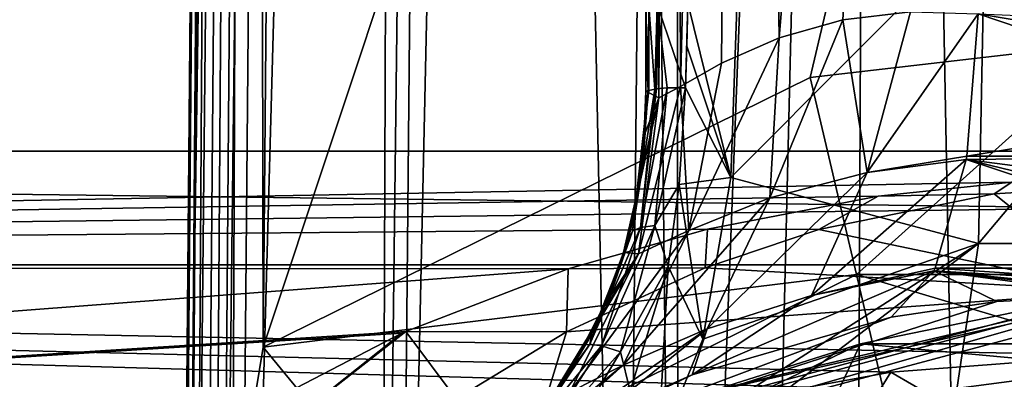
# Model space of a CAD drawing. Header units: metres. Extents: x -106 to 106, y -75 to 129.
# Tile 8 of 19: x -22 to -2, y 20 to 27. Entities that reach past the tile are written whole.
import ezdxf

# ---------------------------------------------------------------- set-up
doc = ezdxf.new("R2010")
doc.units = ezdxf.units.M
doc.layers.add('solid_11472092', color=7, linetype='CONTINUOUS')

msp = doc.modelspace()

# ---------------------------------------------------------------- linework, layer by layer
at = {"layer": 'solid_11472092'}
for points in [[(-17.461445, 119.087265, -43.5), (-18.499296, 0.161441, -51.482052), (-18.499296, 0.161441, -43.5)], [(-17.980703, 59.586163, -51.54353), (-18.499296, 0.161441, -51.482052), (-17.461445, 119.087265, -43.5)], [(-18.432428, 3.651191, -43.171505), (-17.461445, 119.087265, -43.5), (-18.499296, 0.161441, -43.5)], [(-16.7549, 119.077721, -55.293411), (-17.702637, 0.150313, -55.393536), (-18.499296, 0.161441, -51.482052)], [(-16.7549, 119.077721, -55.293411), (-18.499296, 0.161441, -51.482052), (-17.980703, 59.586163, -51.54353)], [(-18.432428, 3.651191, -43.171505), (-18.306856, 6.821113, -42.879589), (-17.461445, 119.087265, -43.5)], [(-18.306856, 6.821113, -42.879589), (-18.284866, 7.25094, -42.840916), (-17.461445, 119.087265, -43.5)], [(-18.284866, 7.25094, -42.840916), (-18.135223, 9.703032, -42.626194), (-17.461445, 119.087265, -43.5)], [(-18.135223, 9.703032, -42.626194), (-17.022123, 119.083435, -42.439339), (-17.461445, 119.087265, -43.5)], [(-18.135223, 9.703032, -42.626194), (-17.926332, 12.320776, -42.41254), (-17.022123, 119.083435, -42.439339)], [(-17.926332, 12.320776, -42.41254), (-17.748678, 14.125898, -42.27898), (-17.022123, 119.083435, -42.439339)], [(-17.748678, 14.125898, -42.27898), (-17.421062, 16.831295, -42.111404), (-17.022123, 119.083435, -42.439339)], [(-16.7549, 119.077721, -55.293411), (-16.2974, 119.072723, -56.283825), (-17.702637, 0.150313, -55.393536)], [(-16.2974, 119.072723, -56.283825), (-17.35532, 0.146499, -56.126656), (-17.702637, 0.150313, -55.393536)], [(-17.421062, 16.831295, -42.111404), (-16.821955, 20.476128, -42), (-17.022123, 119.083435, -42.439339)], [(-16.2974, 119.072723, -56.283825), (-14.078244, 119.05069, -59.099186), (-17.35532, 0.146499, -56.126656)], [(-14.078244, 119.05069, -59.099186), (-14.509862, 0.118093, -59.474281), (-17.35532, 0.146499, -56.126656)], [(-17.022123, 119.083435, -42.439339), (-16.821955, 20.476128, -42), (-15.961503, 119.074173, -42)], [(15.961503, 119.074173, -42), (-15.961503, 119.074173, -42), (-16.821955, 20.476128, -42)], [(-6.028068, 25.805279, -42), (15.961503, 119.074173, -42), (-16.821955, 20.476128, -42)], [(-14.078244, 119.05069, -59.099186), (-13.068101, 119.041176, -59.881737), (-14.509862, 0.118093, -59.474281)], [(-13.068101, 119.041176, -59.881737), (-14.185061, 0.115009, -59.708515), (-14.509862, 0.118093, -59.474281)], [(-11.882368, 105.364075, -60.615898), (-14.185061, 0.115009, -59.708515), (-13.068101, 119.041176, -59.881737)], [(-6.028068, 25.805279, -42), (0, 26.49999, -42), (15.961503, 119.074173, -42)], [(-11.882368, 105.364075, -60.615898), (-9.713916, 0.074176, -61.408058), (-14.185061, 0.115009, -59.708515)], [(-9.216984, 49.899113, -61.46727), (-9.713916, 0.074176, -61.408058), (-11.882368, 105.364075, -60.615898)], [(-8.617438, -3.923485, -61.534519), (-9.216984, 49.899113, -61.46727), (-8.719511, 99.778252, -61.523392)], [(-8.617438, -3.923485, -61.534519), (-8.719511, 99.778252, -61.523392), (-4.719648, 97.09214, -61.860661)], [(-7.186246, -5.719364, -61.676582), (-8.617438, -3.923485, -61.534519), (-4.719648, 97.09214, -61.860661)], [(-5.185733, -7.187565, -61.831749), (-7.186246, -5.719364, -61.676582), (-4.719648, 97.09214, -61.860661)], [(-2.722435, -8.159389, -61.953663), (-5.185733, -7.187565, -61.831749), (-4.719648, 97.09214, -61.860661)], [(-2.722435, -8.159389, -61.953663), (-4.719648, 97.09214, -61.860661), (0, 96.152451, -62)], [(0, -8.5, -62), (-2.722435, -8.159389, -61.953663), (0, 96.152451, -62)], [(-8.738683, 74.814613, 63.69421), (-7.362356, 74.817139, 61.29493), (-8.584284, 25.627611, 63.065983)], [(-7.362356, 74.817139, 61.29493), (-7.774229, 26.085724, 61.650497), (-8.584284, 25.627611, 63.065983)], [(-7.362356, 74.817139, 61.29493), (-6.639354, 26.588623, 60.37923), (-7.774229, 26.085724, 61.650497)], [(-7.362356, 74.817139, 61.29493), (-2.658456, 74.815605, 58.546486), (-6.639354, 26.588623, 60.37923)], [(-2.658456, 74.815605, 58.546486), (-5.384077, 26.942804, 59.449287), (-6.639354, 26.588623, 60.37923)], [(-2.658456, 74.815605, 58.546486), (-4.044592, 27.101645, 58.807014), (-5.384077, 26.942804, 59.449287)], [(-8.738683, 74.814613, 63.69421), (-9.016381, 25.399786, 64.306641), (-9.250068, 43.688961, 66.346405)], [(-8.738683, 74.814613, 63.69421), (-8.584284, 25.627611, 63.065983), (-9.016381, 25.399786, 64.306641)], [(-8.617438, -3.923485, -61.534519), (-9.713916, 0.074176, -61.408058), (-9.216984, 49.899113, -61.46727)], [(-9.250068, 43.688961, 66.346405), (-9.270129, 25.533308, 66.306396), (-9.25944, 35.206703, 66.930939)], [(-9.250068, 43.688961, 66.346405), (-9.016381, 25.399786, 64.306641), (-9.270129, 25.533308, 66.306396)], [(-9.270129, 25.533308, 66.306396), (-9.263958, 31.118221, 66.929581), (-9.25944, 35.206703, 66.930939)], [(-9.270129, 25.533308, 66.306396), (-9.268269, 27.216637, 66.950287), (-9.263958, 31.118221, 66.929581)], [(-7.593098, 23.825035, 69.262383), (-2.702365, 22.525055, 71.023422), (-2.577991, 28.863617, 71.018555)], [(-7.428984, 28.50383, 69.218979), (-7.593098, 23.825035, 69.262383), (-2.577991, 28.863617, 71.018555)], [(-2.702365, 22.525055, 71.023422), (2.744438, 22.525671, 71.016251), (2.618255, 28.863901, 71.011284)], [(-2.577991, 28.863617, 71.018555), (-2.702365, 22.525055, 71.023422), (2.618255, 28.863901, 71.011284)], [(-8.44108, 27.271841, 68.591812), (-7.593098, 23.825035, 69.262383), (-7.428984, 28.50383, 69.218979)], [(-9.270129, 25.533308, 66.306396), (-9.269189, 26.383732, 66.966896), (-9.268269, 27.216637, 66.950287)], [(-9.269189, 26.383732, 66.966896), (-9.226685, 25.545073, 67.482597), (-9.268269, 27.216637, 66.950287)], [(-9.226685, 25.545073, 67.482597), (-9.209743, 27.226879, 67.470726), (-9.268269, 27.216637, 66.950287)], [(-9.226685, 25.545073, 67.482597), (-9.212428, 25.548609, 67.551788), (-9.209743, 27.226879, 67.470726)], [(-9.212428, 25.548609, 67.551788), (-9.0896, 25.572119, 67.92305), (-9.209743, 27.226879, 67.470726)], [(-9.0896, 25.572119, 67.92305), (-9.04843, 27.246916, 67.909973), (-9.209743, 27.226879, 67.470726)], [(-9.0896, 25.572119, 67.92305), (-9.058013, 25.576672, 67.988747), (-9.04843, 27.246916, 67.909973)], [(-9.058013, 25.576672, 67.988747), (-8.845943, 25.5966, 68.307388), (-9.04843, 27.246916, 67.909973)], [(-9.04843, 27.246916, 67.909973), (-8.488909, 25.601265, 68.622406), (-8.44108, 27.271841, 68.591812)], [(-8.845943, 25.5966, 68.307388), (-8.488909, 25.601265, 68.622406), (-9.04843, 27.246916, 67.909973)], [(-8.44108, 27.271841, 68.591812), (-8.488909, 25.601265, 68.622406), (-8.46026, 26.421869, 68.605782)], [(-8.44108, 27.271841, 68.591812), (-8.46026, 26.421869, 68.605782), (-7.593098, 23.825035, 69.262383)], [(-4.901706, 23.929585, 58.272221), (-5.384077, 26.942804, 59.449287), (-4.044592, 27.101645, 58.807014)], [(-4.901706, 23.929585, 58.272221), (-4.044592, 27.101645, 58.807014), (-2.71122, 27.064266, 58.440956)], [(-2.934839, 24.252676, 57.702206), (-4.901706, 23.929585, 58.272221), (-2.71122, 27.064266, 58.440956)], [(-2.934839, 24.252676, 57.702206), (-2.71122, 27.064266, 58.440956), (2.810253, 25.192585, 58.114719)], [(-2.71122, 27.064266, 58.440956), (2.735538, 26.150284, 58.361027), (2.810253, 25.192585, 58.114719)], [(-0.012537, 26.948729, 58.237114), (2.735538, 26.150284, 58.361027), (-2.71122, 27.064266, 58.440956)], [(-6.821852, 23.428404, 59.549889), (-6.639354, 26.588623, 60.37923), (-5.384077, 26.942804, 59.449287)], [(-4.901706, 23.929585, 58.272221), (-6.821852, 23.428404, 59.549889), (-5.384077, 26.942804, 59.449287)], [(-8.422618, 22.781042, 61.475296), (-7.774229, 26.085724, 61.650497), (-6.639354, 26.588623, 60.37923)], [(-6.821852, 23.428404, 59.549889), (-8.422618, 22.781042, 61.475296), (-6.639354, 26.588623, 60.37923)], [(-5.113796, 21.914888, -40.930298), (0, 26.49999, -42), (-6.028068, 25.805279, -42)], [(5.113798, 21.914888, -40.930298), (0, 26.49999, -42), (-5.113796, 21.914888, -40.930298)], [(-9.269189, 26.383732, 66.966896), (-9.270129, 25.532713, 66.989319), (-9.226685, 25.545073, 67.482597)], [(-9.270129, 25.533012, 66.644066), (-9.270129, 25.532713, 66.989319), (-9.269189, 26.383732, 66.966896)], [(-9.270129, 25.533012, 66.644066), (-9.269189, 26.383732, 66.966896), (-9.270129, 25.533308, 66.306396)], [(-8.46026, 26.421869, 68.605782), (-8.488909, 25.601265, 68.622406), (-7.593098, 23.825035, 69.262383)], [(-8.422618, 22.781042, 61.475296), (-8.584284, 25.627611, 63.065983), (-7.774229, 26.085724, 61.650497)], [(-5.113796, 21.914888, -40.930298), (-6.028068, 25.805279, -42), (-16.821955, 20.476128, -42)], [(-9.53426, 22.765644, 67.584351), (-9.0896, 25.572119, 67.92305), (-9.212428, 25.548609, 67.551788)], [(-9.374432, 22.838753, 68.01693), (-9.0896, 25.572119, 67.92305), (-9.53426, 22.765644, 67.584351)], [(-9.53426, 22.765644, 67.584351), (-9.212428, 25.548609, 67.551788), (-9.226685, 25.545073, 67.482597)], [(-9.53426, 22.765644, 67.584351), (-9.226685, 25.545073, 67.482597), (-9.430329, 23.43774, 67.105957)], [(-9.324301, 24.232225, 67.079872), (-9.430329, 23.43774, 67.105957), (-9.226685, 25.545073, 67.482597)], [(-9.411973, 22.320227, 63.850403), (-9.016381, 25.399786, 64.306641), (-8.584284, 25.627611, 63.065983)], [(-8.422618, 22.781042, 61.475296), (-9.411973, 22.320227, 63.850403), (-8.584284, 25.627611, 63.065983)], [(-9.374432, 22.838753, 68.01693), (-8.845943, 25.5966, 68.307388), (-9.058013, 25.576672, 67.988747)], [(-9.094983, 22.878054, 68.39225), (-8.845943, 25.5966, 68.307388), (-9.374432, 22.838753, 68.01693)], [(-9.374432, 22.838753, 68.01693), (-9.058013, 25.576672, 67.988747), (-9.0896, 25.572119, 67.92305)], [(-9.324301, 24.232225, 67.079872), (-9.226685, 25.545073, 67.482597), (-9.270129, 25.532713, 66.989319)], [(-9.280345, 24.711466, 66.291122), (-9.324301, 24.232225, 67.079872), (-9.270129, 25.532713, 66.989319)], [(-9.280345, 24.711466, 66.291122), (-9.270129, 25.533012, 66.644066), (-9.270129, 25.533308, 66.306396)], [(-9.016381, 25.399786, 64.306641), (-9.280345, 24.711466, 66.291122), (-9.270129, 25.533308, 66.306396)], [(-9.280345, 24.711466, 66.291122), (-9.270129, 25.532713, 66.989319), (-9.270129, 25.533012, 66.644066)], [(-9.094983, 22.878054, 68.39225), (-8.61538, 23.692486, 68.671455), (-8.488909, 25.601265, 68.622406)], [(-9.094983, 22.878054, 68.39225), (-8.488909, 25.601265, 68.622406), (-8.845943, 25.5966, 68.307388)], [(-8.488909, 25.601265, 68.622406), (-8.61538, 23.692486, 68.671455), (-7.593098, 23.825035, 69.262383)], [(-9.016381, 25.399786, 64.306641), (-9.710203, 22.346498, 66.275734), (-9.660812, 22.5121, 66.275826)], [(-9.411973, 22.320227, 63.850403), (-9.710203, 22.346498, 66.275734), (-9.016381, 25.399786, 64.306641)], [(-9.016381, 25.399786, 64.306641), (-9.660812, 22.5121, 66.275826), (-9.388366, 23.715675, 66.279236)], [(-9.016381, 25.399786, 64.306641), (-9.388366, 23.715675, 66.279236), (-9.280345, 24.711466, 66.291122)], [(-2.934839, 24.252676, 57.702206), (2.810253, 25.192585, 58.114719), (2.934958, 24.252342, 57.701912)], [(-9.280345, 24.711466, 66.291122), (-9.388366, 23.715675, 66.279236), (-9.324301, 24.232225, 67.079872)], [(-90, 24.35, 0.45), (90, 24.35, 0.45), (90, 22.105925, -7.925)], [(-90, 22.105925, -7.925), (-90, 24.35, 0.45), (90, 22.105925, -7.925)], [(-90, 22.105925, 8.825), (-2.04917, 23.738371, 4.935028), (90, 24.35, 0.45)], [(-90, 24.35, 0.45), (-90, 22.105925, 8.825), (90, 24.35, 0.45)], [(-9.388366, 23.715675, 66.279236), (-9.430329, 23.43774, 67.105957), (-9.324301, 24.232225, 67.079872)], [(-6.002547, 21.494177, 56.444813), (-4.901706, 23.929585, 58.272221), (-2.946713, 24.181175, 57.663052)], [(-6.002547, 21.494177, 56.444813), (-2.946713, 24.181175, 57.663052), (-3.560921, 22.033707, 55.659164)], [(-2.934839, 24.252676, 57.702206), (-2.946713, 24.181175, 57.663052), (-4.901706, 23.929585, 58.272221)], [(-3.560921, 22.033707, 55.659164), (-2.946713, 24.181175, 57.663052), (3.560915, 22.033895, 55.659325)], [(-2.934839, 24.252676, 57.702206), (2.934958, 24.252342, 57.701912), (-2.946713, 24.181175, 57.663052)], [(-2.946713, 24.181175, 57.663052), (2.934958, 24.252342, 57.701912), (3.103562, 23.400026, 57.148712)], [(-2.946713, 24.181175, 57.663052), (3.103562, 23.400026, 57.148712), (3.311386, 22.662067, 56.47131)], [(-2.946713, 24.181175, 57.663052), (3.311386, 22.662067, 56.47131), (3.560915, 22.033895, 55.659325)], [(-8.062156, 20.836906, 58.070026), (-6.821852, 23.428404, 59.549889), (-4.901706, 23.929585, 58.272221)], [(-6.002547, 21.494177, 56.444813), (-8.062156, 20.836906, 58.070026), (-4.901706, 23.929585, 58.272221)], [(-90, 22.105925, 8.825), (-4.683037, 23.462549, 5.829778), (-2.04917, 23.738371, 4.935028)], [(-9.388366, 23.715675, 66.279236), (-9.660812, 22.5121, 66.275826), (-9.624893, 22.557772, 67.110527)], [(-9.388366, 23.715675, 66.279236), (-9.624893, 22.557772, 67.110527), (-9.430329, 23.43774, 67.105957)], [(-8.61538, 23.692486, 68.671455), (-8.142788, 20.631777, 69.266548), (-7.593098, 23.825035, 69.262383)], [(-7.593098, 23.825035, 69.262383), (-8.142788, 20.631777, 69.266548), (-2.702365, 22.525055, 71.023422)], [(-2.394265, 23.502815, 6.301588), (-2.04917, 23.738371, 4.935028), (-4.683037, 23.462549, 5.829778)], [(-0.002539, 23.649172, 5.691344), (-2.04917, 23.738371, 4.935028), (-2.394265, 23.502815, 6.301588)], [(-9.094983, 22.878054, 68.39225), (-8.831469, 22.073187, 68.715271), (-8.61538, 23.692486, 68.671455)], [(-8.61538, 23.692486, 68.671455), (-8.831469, 22.073187, 68.715271), (-8.142788, 20.631777, 69.266548)], [(-0.002539, 23.649172, 5.691344), (-2.394265, 23.502815, 6.301588), (0, 21.574497, 45.278503)], [(-90, 22.105925, 8.825), (-8.054208, 22.809935, 7.465724), (-4.683037, 23.462549, 5.829778)], [(-9.716889, 20.122057, 60.406723), (-8.422618, 22.781042, 61.475296), (-6.821852, 23.428404, 59.549889)], [(-8.062156, 20.836906, 58.070026), (-9.716889, 20.122057, 60.406723), (-6.821852, 23.428404, 59.549889)], [(-9.53426, 22.765644, 67.584351), (-9.430329, 23.43774, 67.105957), (-9.624893, 22.557772, 67.110527)], [(-5.852806, 22.801689, 8.60358), (-4.683037, 23.462549, 5.829778), (-8.054208, 22.809935, 7.465724)], [(-2.394265, 23.502815, 6.301588), (-4.683037, 23.462549, 5.829778), (-5.852806, 22.801689, 8.60358)], [(-2.394265, 23.502815, 6.301588), (-5.852806, 22.801689, 8.60358), (0, 21.574497, 45.278503)], [(-90, 22.105925, 8.825), (-10.802336, 22.022655, 8.967601), (-8.054208, 22.809935, 7.465724)], [(-8.098326, 22.044964, 10.469534), (-8.054208, 22.809935, 7.465724), (-10.802336, 22.022655, 8.967601)], [(-10.771381, 19.589626, 63.270748), (-9.411973, 22.320227, 63.850403), (-8.422618, 22.781042, 61.475296)], [(-9.716889, 20.122057, 60.406723), (-10.771381, 19.589626, 63.270748), (-8.422618, 22.781042, 61.475296)], [(-9.374432, 22.838753, 68.01693), (-9.53426, 22.765644, 67.584351), (-10.37519, 20.533766, 67.556725)], [(-10.144625, 20.50029, 68.046288), (-9.374432, 22.838753, 68.01693), (-10.37519, 20.533766, 67.556725)], [(-10.37519, 20.533766, 67.556725), (-9.53426, 22.765644, 67.584351), (-10.333554, 20.736361, 67.028961)], [(-9.53426, 22.765644, 67.584351), (-9.927196, 21.638256, 67.08432), (-10.333554, 20.736361, 67.028961)], [(-9.094983, 22.878054, 68.39225), (-9.374432, 22.838753, 68.01693), (-10.144625, 20.50029, 68.046288)], [(-9.772049, 20.38452, 68.435669), (-9.094983, 22.878054, 68.39225), (-10.144625, 20.50029, 68.046288)], [(-9.53426, 22.765644, 67.584351), (-9.624893, 22.557772, 67.110527), (-9.927196, 21.638256, 67.08432)], [(-9.772049, 20.38452, 68.435669), (-8.831469, 22.073187, 68.715271), (-9.094983, 22.878054, 68.39225)], [(-5.852806, 22.801689, 8.60358), (-8.054208, 22.809935, 7.465724), (-8.098326, 22.044964, 10.469534)], [(-5.852806, 22.801689, 8.60358), (-8.098326, 22.044964, 10.469534), (0, 21.574497, 45.278503)], [(-9.710203, 22.346498, 66.275734), (-9.927196, 21.638256, 67.08432), (-9.624893, 22.557772, 67.110527)], [(-9.660812, 22.5121, 66.275826), (-9.710203, 22.346498, 66.275734), (-9.624893, 22.557772, 67.110527)], [(-10.468586, 16.605097, 69.023949), (-3.631518, 16.271194, 70.991547), (-2.702365, 22.525055, 71.023422)], [(-9.026064, 18.469961, 69.197403), (-10.468586, 16.605097, 69.023949), (-2.702365, 22.525055, 71.023422)], [(-8.142788, 20.631777, 69.266548), (-9.026064, 18.469961, 69.197403), (-2.702365, 22.525055, 71.023422)], [(-3.631518, 16.271194, 70.991547), (3.688329, 16.274883, 70.983276), (2.744438, 22.525671, 71.016251)], [(-2.702365, 22.525055, 71.023422), (-3.631518, 16.271194, 70.991547), (2.744438, 22.525671, 71.016251)], [(-9.411973, 22.320227, 63.850403), (-11.161472, 19.434561, 66.291275), (-10.656363, 20.207928, 66.28511)], [(-10.771381, 19.589626, 63.270748), (-11.161472, 19.434561, 66.291275), (-9.411973, 22.320227, 63.850403)], [(-9.411973, 22.320227, 63.850403), (-10.656363, 20.207928, 66.28511), (-10.121205, 21.250181, 66.278374)], [(-9.710203, 22.346498, 66.275734), (-10.121205, 21.250181, 66.278374), (-9.927196, 21.638256, 67.08432)], [(-9.411973, 22.320227, 63.850403), (-10.121205, 21.250181, 66.278374), (-9.710203, 22.346498, 66.275734)], [(-90, 22.105925, -7.925), (-9.355565, 18.77446, -12.027739), (-14.290514, 16.491062, -13.745475)], [(-90, 15.975, -14.055925), (-90, 22.105925, -7.925), (-14.290514, 16.491062, -13.745475)], [(-90, 22.105925, -7.925), (-6.060668, 19.68482, -11.148258), (-9.355565, 18.77446, -12.027739)], [(-90, 22.105925, -7.925), (-4.437257, 19.981852, -10.830614), (-6.060668, 19.68482, -11.148258)], [(-90, 22.105925, -7.925), (-0.034483, 20.316122, -10.452419), (-4.437257, 19.981852, -10.830614)], [(-90, 22.105925, -7.925), (90, 22.105925, -7.925), (-0.034483, 20.316122, -10.452419)], [(-90, 22.105925, 8.825), (-90, 15.974999, 14.955926), (-10.802336, 22.022655, 8.967601)], [(-90, 15.974999, 14.955926), (-14.008618, 20.784397, 10.781222), (-10.802336, 22.022655, 8.967601)], [(-10.835298, 20.777462, 12.873966), (-10.802336, 22.022655, 8.967601), (-14.008618, 20.784397, 10.781222)], [(-8.098326, 22.044964, 10.469534), (-10.802336, 22.022655, 8.967601), (-10.835298, 20.777462, 12.873966)], [(-8.098326, 22.044964, 10.469534), (-10.835298, 20.777462, 12.873966), (0, 21.574497, 45.278503)], [(-9.772049, 20.38452, 68.435669), (-9.57607, 19.608946, 68.727158), (-8.831469, 22.073187, 68.715271)], [(-8.831469, 22.073187, 68.715271), (-9.57607, 19.608946, 68.727158), (-9.026064, 18.469961, 69.197403)], [(-8.831469, 22.073187, 68.715271), (-9.026064, 18.469961, 69.197403), (-8.142788, 20.631777, 69.266548)], [(-8.354884, 19.928858, 54.541824), (-6.002547, 21.494177, 56.444813), (-3.585925, 21.981819, 55.577785)], [(-8.354884, 19.928858, 54.541824), (-3.585925, 21.981819, 55.577785), (-4.430077, 21.069324, 52.820549)], [(-3.585925, 21.981819, 55.577785), (-6.002547, 21.494177, 56.444813), (-3.560921, 22.033707, 55.659164)], [(-2.341079, 21.380545, 52.588879), (-4.430077, 21.069324, 52.820549), (-3.585925, 21.981819, 55.577785)], [(-3.585925, 21.981819, 55.577785), (-3.560921, 22.033707, 55.659164), (3.846469, 21.536488, 54.729801)], [(-3.585925, 21.981819, 55.577785), (4.144854, 21.210703, 53.756187), (4.430077, 21.069324, 52.820549)], [(2.341148, 21.380539, 52.588879), (-3.585925, 21.981819, 55.577785), (4.430077, 21.069324, 52.820549)], [(-3.585925, 21.981819, 55.577785), (3.846469, 21.536488, 54.729801), (4.144854, 21.210703, 53.756187)], [(0, 21.5, 52.515785), (-2.341079, 21.380545, 52.588879), (-3.585925, 21.981819, 55.577785)], [(2.341148, 21.380539, 52.588879), (0, 21.5, 52.515785), (-3.585925, 21.981819, 55.577785)], [(-3.560921, 22.033707, 55.659164), (3.560915, 22.033895, 55.659325), (3.846469, 21.536488, 54.729801)], [(-5.113796, 21.914888, -40.930298), (-16.821955, 20.476128, -42), (-14.285094, 17.388195, -40.930298)], [(-5.113796, 21.914888, -40.930298), (-14.285094, 17.388195, -40.930298), (-4.447557, 19.059759, -37.999996)], [(-5.113796, 21.914888, -40.930298), (-4.447557, 19.059759, -37.999996), (4.447559, 19.059759, -38)], [(5.113798, 21.914888, -40.930298), (-5.113796, 21.914888, -40.930298), (4.447559, 19.059759, -38)], [(-10.835298, 20.777462, 12.873966), (-11.537249, 18.483101, 45.278503), (0, 21.574497, 45.278503)], [(-5.030995, 20.542229, 46.288063), (0, 21.574497, 45.278503), (-11.537249, 18.483101, 45.278503)], [(-10.121205, 21.250181, 66.278374), (-10.333554, 20.736361, 67.028961), (-9.927196, 21.638256, 67.08432)], [(5.030995, 20.542229, 46.288063), (0, 21.574497, 45.278503), (-5.030995, 20.542229, 46.288063)], [(-11.5, 18.418585, 49.549999), (-2.341079, 21.380545, 52.588879), (0, 21.5, 52.515785)], [(-11.5, 18.418585, 49.549999), (0, 21.5, 52.515785), (0, 21.5, 49.549999)], [(-9.941201, 19.143118, 49.337868), (-11.5, 18.418585, 49.549999), (0, 21.5, 49.549999)], [(-11.5, 18.418585, 49.549999), (-4.430077, 21.069324, 52.820549), (-2.341079, 21.380545, 52.588879)], [(0, 21.412132, 49.337868), (0, 21.200001, 49.25), (-11.342583, 18.163057, 49.25)], [(-9.941201, 19.143118, 49.337868), (0, 21.412132, 49.337868), (-11.342583, 18.163057, 49.25)], [(-9.941201, 19.143118, 49.337868), (0, 21.5, 49.549999), (0, 21.412132, 49.337868)], [(-8.354884, 19.928858, 54.541824), (-8.062156, 20.836906, 58.070026), (-6.002547, 21.494177, 56.444813)], [(-11.342583, 18.163057, 49.25), (0, 21.200001, 49.25), (0, 18.342804, 49.25)], [(-10.121205, 21.250181, 66.278374), (-10.656363, 20.207928, 66.28511), (-10.333554, 20.736361, 67.028961)], [(-11.5, 18.418585, 49.549999), (-8.354884, 19.928858, 54.541824), (-4.430077, 21.069324, 52.820549)], [(-11.805822, 18.238859, 58.94556), (-9.716889, 20.122057, 60.406723), (-8.062156, 20.836906, 58.070026)], [(-10.202297, 19.11342, 56.354267), (-11.805822, 18.238859, 58.94556), (-8.062156, 20.836906, 58.070026)], [(-8.354884, 19.928858, 54.541824), (-10.202297, 19.11342, 56.354267), (-8.062156, 20.836906, 58.070026)], [(-90, 15.974999, 14.955926), (-14.084395, 20.750584, 10.824229), (-14.008618, 20.784397, 10.781222)], [(-90, 15.974999, 14.955926), (-17.396938, 19.032492, 12.691758), (-14.084395, 20.750584, 10.824229)], [(-16.735861, 18.642944, 13.166972), (-14.084395, 20.750584, 10.824229), (-17.396938, 19.032492, 12.691758)], [(-16.735861, 18.642944, 13.166972), (-14.008618, 20.784397, 10.781222), (-14.084395, 20.750584, 10.824229)], [(-16.735861, 18.642944, 13.166972), (-13.016331, 19.458075, 14.81252), (-14.008618, 20.784397, 10.781222)], [(-10.835298, 20.777462, 12.873966), (-14.008618, 20.784397, 10.781222), (-13.016331, 19.458075, 14.81252)], [(-10.835298, 20.777462, 12.873966), (-13.016331, 19.458075, 14.81252), (-11.537249, 18.483101, 45.278503)], [(-10.37519, 20.533766, 67.556725), (-10.333554, 20.736361, 67.028961), (-10.852467, 19.854362, 66.951622)], [(-10.656363, 20.207928, 66.28511), (-10.852467, 19.854362, 66.951622), (-10.333554, 20.736361, 67.028961)], [(-17.421062, 16.831295, -42.111404), (-14.285094, 17.388195, -40.930298), (-16.821955, 20.476128, -42)], [(-5.030995, 20.542229, 46.288063), (-14.096534, 16.176495, 46.288063), (-5.59828, 19.337618, 46.700001)], [(-5.030995, 20.542229, 46.288063), (-11.537249, 18.483101, 45.278503), (-14.096534, 16.176495, 46.288063)], [(-11.555463, 18.798597, 67.452751), (-10.37519, 20.533766, 67.556725), (-11.41043, 19.093786, 66.877907)], [(-10.144625, 20.50029, 68.046288), (-10.37519, 20.533766, 67.556725), (-11.555463, 18.798597, 67.452751)], [(-11.381109, 18.565617, 67.966141), (-10.144625, 20.50029, 68.046288), (-11.555463, 18.798597, 67.452751)], [(-10.37519, 20.533766, 67.556725), (-10.852467, 19.854362, 66.951622), (-11.41043, 19.093786, 66.877907)], [(-9.772049, 20.38452, 68.435669), (-10.144625, 20.50029, 68.046288), (-11.381109, 18.565617, 67.966141)], [(-5.030995, 20.542229, 46.288063), (-5.59828, 19.337618, 46.700001), (-0.000004, 20.076553, 46.700001)], [(5.030995, 20.542229, 46.288063), (-5.030995, 20.542229, 46.288063), (-0.000004, 20.076553, 46.700001)], [(-11.069695, 18.208826, 68.34655), (-9.772049, 20.38452, 68.435669), (-11.381109, 18.565617, 67.966141)], [(-11.069695, 18.208826, 68.34655), (-9.57607, 19.608946, 68.727158), (-9.772049, 20.38452, 68.435669)], [(-2.615928, 18.927017, -13.718929), (-4.437257, 19.981852, -10.830614), (-0.034483, 20.316122, -10.452419)], [(-2.615928, 18.927017, -13.718929), (-0.034483, 20.316122, -10.452419), (2.509387, 18.942558, -13.697721)], [(-12.964825, 17.497719, 62.224953), (-10.771381, 19.589626, 63.270748), (-9.716889, 20.122057, 60.406723)], [(-11.805822, 18.238859, 58.94556), (-12.964825, 17.497719, 62.224953), (-9.716889, 20.122057, 60.406723)], [(-10.656363, 20.207928, 66.28511), (-11.161472, 19.434561, 66.291275), (-10.852467, 19.854362, 66.951622)], [(0, 19.654348, 46.700001), (-0.000004, 20.076553, 46.700001), (-5.59828, 19.337618, 46.700001)], [(-11.5, 18.418585, 49.549999), (-10.202297, 19.11342, 56.354267), (-8.354884, 19.928858, 54.541824)], [(-11.208102, 19.370312, 66.291832), (-11.41043, 19.093786, 66.877907), (-10.852467, 19.854362, 66.951622)], [(-11.161472, 19.434561, 66.291275), (-11.208102, 19.370312, 66.291832), (-10.852467, 19.854362, 66.951622)], [(-5.504042, 18.24773, -14.619292), (-6.060668, 19.68482, -11.148258), (-4.437257, 19.981852, -10.830614)], [(-5.504042, 18.24773, -14.619292), (-4.437257, 19.981852, -10.830614), (-2.615928, 18.927017, -13.718929)]]:
    msp.add_3dface(points, dxfattribs=at)

doc.saveas('drawing.dxf')
